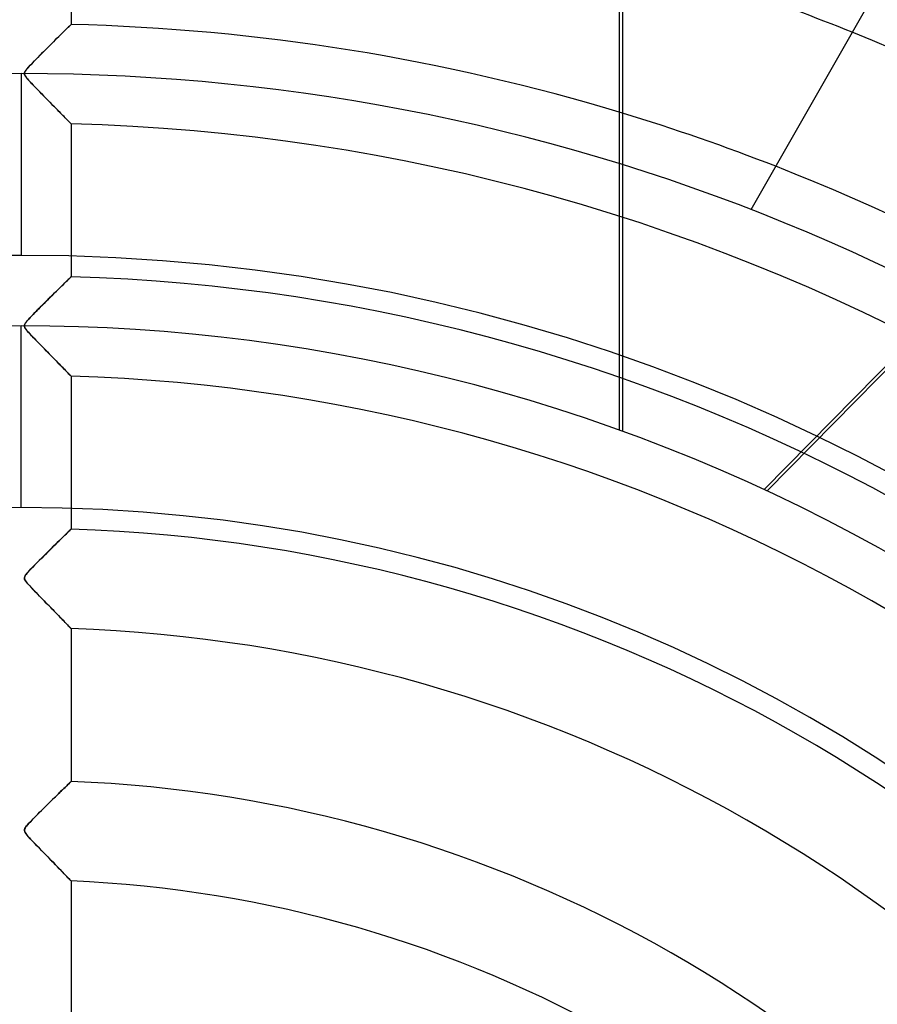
# Model space of a CAD drawing. Header units: millimetres. Extents: x -625 to 625, y -625 to 625.
# Tile 47 of 59: x 0 to 86, y 109 to 208. Entities that reach past the tile are written whole.
import ezdxf

# ---------------------------------------------------------------- set-up
doc = ezdxf.new("R2010")
doc.units = ezdxf.units.MM
doc.layers.add('HIDDEN', color=7, linetype='Continuous')
doc.layers.add('THICK', color=7, linetype='Continuous')

msp = doc.modelspace()

# ---------------------------------------------------------------- linework, layer by layer
at = {"layer": 'HIDDEN'}
for p, q in [((60.032, 166.801), (60.032, 273.51)), ((5, 222.879), (5, 207.53)), ((74.555, 160.835), (132.987, 220.267)), ((74.854, 160.696), (133.182, 220.023)), ((3.941, 206.491), (4.101, 206.648)), ((4.113, 206.66), (3.951, 206.501)), ((4.101, 206.648), (4.249, 206.794)), ((4.266, 206.81), (4.113, 206.66)), ((4.249, 206.794), (4.384, 206.927)), ((4.408, 206.949), (4.266, 206.81)), ((4.384, 206.927), (4.507, 207.047)), ((4.537, 207.077), (4.408, 206.949)), ((4.507, 207.047), (4.618, 207.155)), ((4.654, 207.191), (4.537, 207.077)), ((4.618, 207.155), (4.715, 207.251)), ((4.756, 207.291), (4.654, 207.191)), ((4.715, 207.251), (4.8, 207.334)), ((4.842, 207.375), (4.756, 207.291)), ((4.8, 207.334), (4.871, 207.403)), ((4.91, 207.442), (4.842, 207.375)), ((4.871, 207.403), (4.927, 207.458)), ((4.959, 207.49), (4.91, 207.442)), ((4.927, 207.458), (4.967, 207.498)), ((4.99, 207.52), (4.959, 207.49)), ((4.967, 207.498), (4.992, 207.522)), ((5, 207.53), (4.99, 207.52)), ((4.992, 207.522), (5, 207.53)), ((2.975, 205.537), (3.187, 205.746)), ((3.226, 205.786), (3.031, 205.592)), ((3.187, 205.746), (3.391, 205.948)), ((3.417, 205.974), (3.226, 205.786)), ((3.391, 205.948), (3.585, 206.14)), ((3.602, 206.157), (3.417, 205.974)), ((3.585, 206.14), (3.769, 206.321)), ((3.781, 206.333), (3.602, 206.157)), ((3.769, 206.321), (3.941, 206.491)), ((3.951, 206.501), (3.781, 206.333)), ((2.235, 204.8), (2.038, 204.603)), ((2.065, 204.63), (2.301, 204.866)), ((2.433, 204.998), (2.235, 204.8)), ((2.301, 204.866), (2.532, 205.096)), ((2.633, 205.197), (2.433, 204.998)), ((2.532, 205.096), (2.757, 205.32)), ((2.833, 205.395), (2.633, 205.197)), ((2.757, 205.32), (2.975, 205.537)), ((3.031, 205.592), (2.833, 205.395)), ((0.907, 203.448), (1.111, 203.662)), ((1.114, 203.665), (0.95, 203.494)), ((1.111, 203.662), (1.338, 203.895)), ((1.287, 203.844), (1.114, 203.665)), ((1.468, 204.028), (1.287, 203.844)), ((1.338, 203.895), (1.581, 204.143)), ((1.654, 204.217), (1.468, 204.028)), ((1.581, 204.143), (1.825, 204.389)), ((1.844, 204.409), (1.654, 204.217)), ((1.825, 204.389), (2.065, 204.63)), ((2.038, 204.603), (1.844, 204.409)), ((0.316, 202.616), (0.328, 202.687)), ((0.326, 202.679), (0.316, 202.605)), ((0.354, 202.759), (0.326, 202.679)), ((0.328, 202.687), (0.355, 202.761)), ((0.402, 202.848), (0.354, 202.759)), ((0.355, 202.761), (0.401, 202.846)), ((0.401, 202.846), (0.475, 202.953)), ((0.47, 202.948), (0.402, 202.848)), ((0.561, 203.062), (0.47, 202.948)), ((0.475, 202.953), (0.584, 203.09)), ((0.671, 203.191), (0.561, 203.062)), ((0.584, 203.09), (0.73, 203.257)), ((0.802, 203.335), (0.671, 203.191)), ((0.73, 203.257), (0.907, 203.448)), ((0.95, 203.494), (0.802, 203.335)), ((0.32, 202.546), (0.316, 202.616)), ((0.316, 202.605), (0.323, 202.533)), ((0.34, 202.473), (0.32, 202.546)), ((0.323, 202.533), (0.346, 202.459)), ((0.378, 202.392), (0.34, 202.473)), ((0.346, 202.459), (0.385, 202.379)), ((0.435, 202.3), (0.378, 202.392)), ((0.385, 202.379), (0.443, 202.29)), ((0.511, 202.198), (0.435, 202.3)), ((0.443, 202.29), (0.518, 202.189)), ((0.601, 202.088), (0.511, 202.198)), ((0.518, 202.189), (0.611, 202.075)), ((0.701, 201.973), (0.601, 202.088)), ((0.611, 202.075), (0.725, 201.946)), ((0.811, 201.852), (0.701, 201.973)), ((0.725, 201.946), (0.861, 201.797)), ((0.93, 201.723), (0.811, 201.852)), ((0.861, 201.797), (1.017, 201.631)), ((1.062, 201.584), (0.93, 201.723)), ((1.017, 201.631), (1.191, 201.449)), ((1.204, 201.435), (1.062, 201.584)), ((1.191, 201.449), (1.38, 201.252)), ((1.357, 201.276), (1.204, 201.435)), ((1.52, 201.108), (1.357, 201.276)), ((1.38, 201.252), (1.583, 201.042)), ((1.69, 200.933), (1.52, 201.108)), ((1.583, 201.042), (1.798, 200.822)), ((1.862, 200.756), (1.69, 200.933)), ((1.798, 200.822), (2.023, 200.592)), ((2.034, 200.581), (1.862, 200.756)), ((2.023, 200.592), (2.247, 200.363)), ((2.204, 200.407), (2.034, 200.581)), ((2.373, 200.234), (2.204, 200.407)), ((2.247, 200.363), (2.466, 200.139)), ((2.54, 200.064), (2.373, 200.234)), ((2.466, 200.139), (2.678, 199.923)), ((2.704, 199.896), (2.54, 200.064)), ((2.678, 199.923), (2.883, 199.714)), ((2.867, 199.73), (2.704, 199.896)), ((3.026, 199.567), (2.867, 199.73)), ((2.883, 199.714), (3.081, 199.512)), ((3.183, 199.407), (3.026, 199.567)), ((3.081, 199.512), (3.271, 199.317)), ((3.337, 199.25), (3.183, 199.407)), ((3.271, 199.317), (3.454, 199.131)), ((3.486, 199.097), (3.337, 199.25)), ((3.454, 199.131), (3.628, 198.952)), ((3.632, 198.948), (3.486, 199.097)), ((3.628, 198.952), (3.795, 198.782)), ((3.774, 198.803), (3.632, 198.948)), ((3.911, 198.663), (3.774, 198.803)), ((3.795, 198.782), (3.953, 198.621)), ((4.043, 198.528), (3.911, 198.663)), ((3.953, 198.621), (4.103, 198.467)), ((4.169, 198.399), (4.043, 198.528)), ((4.103, 198.467), (4.245, 198.322)), ((4.289, 198.276), (4.169, 198.399)), ((4.245, 198.322), (4.378, 198.186)), ((4.402, 198.16), (4.289, 198.276)), ((4.378, 198.186), (4.5, 198.06)), ((4.508, 198.052), (4.402, 198.16)), ((4.5, 198.06), (4.612, 197.945)), ((4.605, 197.953), (4.508, 198.052)), ((4.693, 197.862), (4.605, 197.953)), ((4.612, 197.945), (4.711, 197.844)), ((4.771, 197.782), (4.693, 197.862)), ((4.711, 197.844), (4.797, 197.755)), ((4.839, 197.712), (4.771, 197.782)), ((4.797, 197.755), (4.869, 197.682)), ((4.896, 197.653), (4.839, 197.712)), ((4.869, 197.682), (4.925, 197.623)), ((4.941, 197.607), (4.896, 197.653)), ((4.925, 197.623), (4.967, 197.581)), ((4.974, 197.574), (4.941, 197.607)), ((4.967, 197.581), (4.992, 197.555)), ((4.993, 197.554), (4.974, 197.574)), ((4.992, 197.555), (5, 197.547)), ((5, 197.547), (4.993, 197.554)), ((5, 197.547), (5, 182.196)), ((60.345, 193.404), (60.345, 166.688)), ((73.214, 188.908), (73.214, 188.908)), ((4.715, 181.918), (4.615, 181.821)), ((4.629, 181.834), (4.737, 181.939)), ((4.8, 182.002), (4.715, 181.918)), ((4.737, 181.939), (4.828, 182.029)), ((4.872, 182.071), (4.8, 182.002)), ((4.828, 182.029), (4.902, 182.101)), ((4.928, 182.126), (4.872, 182.071)), ((4.902, 182.101), (4.956, 182.153)), ((4.968, 182.165), (4.928, 182.126)), ((4.956, 182.153), (4.989, 182.186)), ((4.992, 182.188), (4.968, 182.165)), ((4.989, 182.186), (5, 182.196)), ((5, 182.196), (4.992, 182.188)), ((3.543, 180.769), (3.726, 180.95)), ((3.781, 181.003), (3.61, 180.835)), ((3.726, 180.95), (3.901, 181.122)), ((3.944, 181.164), (3.781, 181.003)), ((3.901, 181.122), (4.068, 181.285)), ((4.099, 181.315), (3.944, 181.164)), ((4.068, 181.285), (4.225, 181.439)), ((4.244, 181.458), (4.099, 181.315)), ((4.225, 181.439), (4.371, 181.582)), ((4.379, 181.59), (4.244, 181.458)), ((4.371, 181.582), (4.507, 181.715)), ((4.503, 181.711), (4.379, 181.59)), ((4.615, 181.821), (4.503, 181.711)), ((4.507, 181.715), (4.629, 181.834)), ((2.498, 179.736), (2.722, 179.958)), ((2.866, 180.101), (2.671, 179.908)), ((2.722, 179.958), (2.939, 180.173)), ((3.059, 180.292), (2.866, 180.101)), ((2.939, 180.173), (3.148, 180.38)), ((3.248, 180.479), (3.059, 180.292)), ((3.148, 180.38), (3.35, 180.579)), ((3.433, 180.66), (3.248, 180.479)), ((3.35, 180.579), (3.543, 180.769)), ((3.61, 180.835), (3.433, 180.66)), ((1.719, 178.956), (1.538, 178.774)), ((1.582, 178.818), (1.802, 179.04)), ((1.904, 179.142), (1.719, 178.956)), ((1.802, 179.04), (2.032, 179.271)), ((2.092, 179.331), (1.904, 179.142)), ((2.032, 179.271), (2.268, 179.506)), ((2.284, 179.523), (2.092, 179.331)), ((2.268, 179.506), (2.498, 179.736)), ((2.477, 179.715), (2.284, 179.523)), ((2.671, 179.908), (2.477, 179.715)), ((0.722, 177.923), (0.856, 178.069)), ((0.882, 178.097), (0.746, 177.949)), ((0.856, 178.069), (1.011, 178.233)), ((1.032, 178.255), (0.882, 178.097)), ((1.011, 178.233), (1.185, 178.413)), ((1.194, 178.422), (1.032, 178.255)), ((1.185, 178.413), (1.376, 178.609)), ((1.363, 178.596), (1.194, 178.422)), ((1.538, 178.774), (1.363, 178.596)), ((1.376, 178.609), (1.582, 178.818)), ((0, 159.025), (0, 177.275)), ((0.316, 177.277), (0.328, 177.362)), ((0.319, 177.319), (0.316, 177.262)), ((0.328, 177.189), (0.316, 177.277)), ((0.316, 177.262), (0.324, 177.204)), ((0.333, 177.378), (0.319, 177.319)), ((0.324, 177.204), (0.342, 177.144)), ((0.328, 177.362), (0.363, 177.454)), ((0.363, 177.096), (0.328, 177.189)), ((0.357, 177.44), (0.333, 177.378)), ((0.342, 177.144), (0.372, 177.079)), ((0.393, 177.509), (0.357, 177.44)), ((0.363, 177.454), (0.425, 177.559)), ((0.422, 176.995), (0.363, 177.096)), ((0.372, 177.079), (0.414, 177.007)), ((0.447, 177.59), (0.393, 177.509)), ((0.414, 177.007), (0.47, 176.927)), ((0.504, 176.882), (0.422, 176.995)), ((0.425, 177.559), (0.51, 177.675)), ((0.524, 177.692), (0.447, 177.59)), ((0.51, 177.675), (0.61, 177.796)), ((0.625, 177.813), (0.524, 177.692)), ((0.61, 177.796), (0.722, 177.923)), ((0.746, 177.949), (0.625, 177.813)), ((0.47, 176.927), (0.539, 176.837)), ((0.607, 176.756), (0.504, 176.882)), ((0.539, 176.837), (0.623, 176.737)), ((0.732, 176.613), (0.607, 176.756)), ((0.623, 176.737), (0.723, 176.623)), ((0.723, 176.623), (0.84, 176.495)), ((0.882, 176.45), (0.732, 176.613)), ((0.84, 176.495), (0.973, 176.352)), ((1.052, 176.269), (0.882, 176.45)), ((0.973, 176.352), (1.12, 176.197)), ((1.24, 176.071), (1.052, 176.269)), ((1.12, 176.197), (1.281, 176.029)), ((1.444, 175.86), (1.24, 176.071)), ((1.281, 176.029), (1.454, 175.85)), ((1.661, 175.636), (1.444, 175.86)), ((1.454, 175.85), (1.637, 175.661)), ((1.637, 175.661), (1.83, 175.463)), ((1.882, 175.409), (1.661, 175.636)), ((1.83, 175.463), (2.03, 175.258)), ((2.102, 175.185), (1.882, 175.409)), ((2.03, 175.258), (2.23, 175.053)), ((2.318, 174.963), (2.102, 175.185)), ((2.23, 175.053), (2.425, 174.854)), ((2.531, 174.745), (2.318, 174.963)), ((2.425, 174.854), (2.616, 174.659)), ((2.74, 174.532), (2.531, 174.745)), ((2.616, 174.659), (2.802, 174.469)), ((2.944, 174.323), (2.74, 174.532)), ((2.802, 174.469), (2.983, 174.284)), ((3.143, 174.12), (2.944, 174.323)), ((2.983, 174.284), (3.158, 174.104)), ((3.336, 173.922), (3.143, 174.12)), ((3.158, 174.104), (3.328, 173.93)), ((3.328, 173.93), (3.492, 173.762)), ((3.522, 173.731), (3.336, 173.922)), ((3.492, 173.762), (3.649, 173.601)), ((3.701, 173.548), (3.522, 173.731)), ((3.649, 173.601), (3.8, 173.446)), ((3.873, 173.372), (3.701, 173.548)), ((3.8, 173.446), (3.943, 173.299)), ((4.036, 173.204), (3.873, 173.372)), ((3.943, 173.299), (4.079, 173.16)), ((4.19, 173.046), (4.036, 173.204)), ((4.079, 173.16), (4.206, 173.03)), ((4.334, 172.898), (4.19, 173.046)), ((4.206, 173.03), (4.325, 172.907)), ((4.325, 172.907), (4.435, 172.794)), ((4.466, 172.763), (4.334, 172.898)), ((4.435, 172.794), (4.537, 172.69)), ((4.586, 172.639), (4.466, 172.763)), ((4.537, 172.69), (4.629, 172.595)), ((4.692, 172.53), (4.586, 172.639)), ((4.629, 172.595), (4.712, 172.51)), ((4.784, 172.435), (4.692, 172.53)), ((4.712, 172.51), (4.785, 172.434)), ((4.861, 172.356), (4.784, 172.435)), ((4.785, 172.434), (4.848, 172.369)), ((4.848, 172.369), (4.901, 172.314)), ((4.922, 172.293), (4.861, 172.356)), ((4.901, 172.314), (4.944, 172.27)), ((4.965, 172.248), (4.922, 172.293)), ((4.944, 172.27), (4.975, 172.239)), ((4.991, 172.221), (4.965, 172.248)), ((4.975, 172.239), (4.994, 172.219)), ((5, 172.212), (4.991, 172.221)), ((4.994, 172.219), (5, 172.212)), ((5, 172.212), (5, 156.86)), ((4.193, 156.075), (4.366, 156.244)), ((4.45, 156.325), (4.267, 156.147)), ((4.366, 156.244), (4.523, 156.397)), ((4.61, 156.482), (4.45, 156.325)), ((4.523, 156.397), (4.662, 156.532)), ((4.747, 156.614), (4.61, 156.482)), ((4.662, 156.532), (4.78, 156.646)), ((4.856, 156.721), (4.747, 156.614)), ((4.78, 156.646), (4.874, 156.738)), ((4.935, 156.798), (4.856, 156.721)), ((4.874, 156.738), (4.944, 156.806)), ((4.984, 156.845), (4.935, 156.798)), ((4.944, 156.806), (4.986, 156.846)), ((5, 156.86), (4.984, 156.845)), ((4.986, 156.846), (5, 156.86)), ((3.086, 154.989), (3.338, 155.237)), ((3.362, 155.26), (3.103, 155.006)), ((3.338, 155.237), (3.575, 155.47)), ((3.609, 155.504), (3.362, 155.26)), ((3.575, 155.47), (3.797, 155.688)), ((3.844, 155.734), (3.609, 155.504)), ((3.797, 155.688), (4.004, 155.89)), ((4.064, 155.949), (3.844, 155.734)), ((4.004, 155.89), (4.193, 156.075)), ((4.267, 156.147), (4.064, 155.949)), ((2.289, 154.2), (2.552, 154.462)), ((2.57, 154.479), (2.306, 154.217)), ((2.552, 154.462), (2.821, 154.728)), ((2.837, 154.743), (2.57, 154.479)), ((2.821, 154.728), (3.086, 154.989)), ((3.103, 155.006), (2.837, 154.743)), ((1.33, 153.237), (1.119, 153.019)), ((1.143, 153.044), (1.34, 153.247)), ((1.557, 153.467), (1.33, 153.237)), ((1.34, 153.247), (1.556, 153.466)), ((1.556, 153.466), (1.788, 153.7)), ((1.797, 153.709), (1.557, 153.467)), ((1.788, 153.7), (2.033, 153.945)), ((2.048, 153.96), (1.797, 153.709)), ((2.033, 153.945), (2.289, 154.2)), ((2.306, 154.217), (2.048, 153.96)), ((0.387, 152.173), (0.461, 152.285)), ((0.484, 152.316), (0.4, 152.195)), ((0.461, 152.285), (0.561, 152.412)), ((0.603, 152.462), (0.484, 152.316)), ((0.561, 152.412), (0.68, 152.55)), ((0.752, 152.63), (0.603, 152.462)), ((0.68, 152.55), (0.814, 152.698)), ((0.925, 152.817), (0.752, 152.63)), ((0.814, 152.698), (0.966, 152.86)), ((1.119, 153.019), (0.925, 152.817)), ((0.966, 152.86), (1.143, 153.044)), ((0.322, 152.009), (0.317, 151.927)), ((0.317, 151.927), (0.332, 151.847)), ((0.318, 151.914), (0.319, 151.995)), ((0.337, 151.831), (0.318, 151.914)), ((0.319, 151.995), (0.341, 152.079)), ((0.348, 152.096), (0.322, 152.009)), ((0.332, 151.847), (0.368, 151.761)), ((0.379, 151.74), (0.337, 151.831)), ((0.341, 152.079), (0.387, 152.173)), ((0.4, 152.195), (0.348, 152.096)), ((0.368, 151.761), (0.426, 151.663)), ((0.448, 151.632), (0.379, 151.74)), ((0.426, 151.663), (0.503, 151.557)), ((0.546, 151.504), (0.448, 151.632)), ((0.503, 151.557), (0.59, 151.45)), ((0.671, 151.357), (0.546, 151.504)), ((0.59, 151.45), (0.678, 151.349)), ((0.817, 151.194), (0.671, 151.357)), ((0.678, 151.349), (0.762, 151.255)), ((0.762, 151.255), (0.857, 151.152)), ((0.981, 151.019), (0.817, 151.194)), ((0.857, 151.152), (0.963, 151.038)), ((0.963, 151.038), (1.079, 150.914)), ((1.149, 150.841), (0.981, 151.019)), ((1.079, 150.914), (1.206, 150.781)), ((1.318, 150.664), (1.149, 150.841)), ((1.206, 150.781), (1.342, 150.64)), ((1.487, 150.489), (1.318, 150.664)), ((1.342, 150.64), (1.485, 150.491)), ((1.485, 150.491), (1.637, 150.335)), ((1.656, 150.315), (1.487, 150.489)), ((1.637, 150.335), (1.795, 150.173)), ((1.824, 150.143), (1.656, 150.315)), ((1.795, 150.173), (1.958, 150.005)), ((1.99, 149.972), (1.824, 150.143)), ((1.958, 150.005), (2.127, 149.831)), ((2.155, 149.802), (1.99, 149.972)), ((2.127, 149.831), (2.301, 149.653)), ((2.319, 149.635), (2.155, 149.802)), ((2.301, 149.653), (2.477, 149.472)), ((2.48, 149.469), (2.319, 149.635)), ((2.477, 149.472), (2.653, 149.292)), ((2.64, 149.306), (2.48, 149.469)), ((2.796, 149.145), (2.64, 149.306)), ((2.653, 149.292), (2.824, 149.117)), ((2.951, 148.987), (2.796, 149.145)), ((2.824, 149.117), (2.99, 148.947)), ((3.102, 148.832), (2.951, 148.987)), ((2.99, 148.947), (3.151, 148.781)), ((3.25, 148.68), (3.102, 148.832)), ((3.151, 148.781), (3.307, 148.621)), ((3.395, 148.531), (3.25, 148.68)), ((3.307, 148.621), (3.458, 148.466)), ((3.537, 148.385), (3.395, 148.531)), ((3.458, 148.466), (3.603, 148.317)), ((3.674, 148.244), (3.537, 148.385)), ((3.603, 148.317), (3.743, 148.173)), ((3.808, 148.107), (3.674, 148.244)), ((3.743, 148.173), (3.876, 148.036)), ((3.936, 147.974), (3.808, 148.107)), ((3.876, 148.036), (4.004, 147.905)), ((4.06, 147.847), (3.936, 147.974)), ((4.004, 147.905), (4.125, 147.779)), ((4.177, 147.725), (4.06, 147.847)), ((4.125, 147.779), (4.241, 147.66)), ((4.289, 147.61), (4.177, 147.725)), ((4.241, 147.66), (4.35, 147.547)), ((4.395, 147.501), (4.289, 147.61)), ((4.35, 147.547), (4.454, 147.44)), ((4.494, 147.399), (4.395, 147.501)), ((4.454, 147.44), (4.55, 147.341)), ((4.585, 147.304), (4.494, 147.399)), ((4.55, 147.341), (4.639, 147.249)), ((4.669, 147.218), (4.585, 147.304)), ((4.639, 147.249), (4.72, 147.165)), ((4.744, 147.14), (4.669, 147.218)), ((4.72, 147.165), (4.791, 147.091)), ((4.811, 147.071), (4.744, 147.14)), ((4.791, 147.091), (4.853, 147.027)), ((4.868, 147.012), (4.811, 147.071)), ((4.853, 147.027), (4.905, 146.973)), ((4.915, 146.963), (4.868, 147.012)), ((4.905, 146.973), (4.946, 146.931)), ((4.952, 146.925), (4.915, 146.963)), ((4.946, 146.931), (4.976, 146.9)), ((4.979, 146.897), (4.952, 146.925)), ((4.976, 146.9), (4.994, 146.881)), ((4.995, 146.881), (4.979, 146.897)), ((4.994, 146.881), (5, 146.875)), ((5, 146.875), (4.995, 146.881)), ((5, 146.875), (5, 131.52)), ((4.964, 131.485), (4.919, 131.442)), ((4.937, 131.459), (4.972, 131.493)), ((4.991, 131.511), (4.964, 131.485)), ((4.972, 131.493), (4.993, 131.513)), ((5, 131.52), (4.991, 131.511)), ((4.993, 131.513), (5, 131.52)), ((3.949, 130.502), (3.764, 130.321)), ((3.885, 130.439), (4.022, 130.573)), ((4.122, 130.67), (3.949, 130.502)), ((4.022, 130.573), (4.152, 130.699)), ((4.282, 130.826), (4.122, 130.67)), ((4.152, 130.699), (4.275, 130.818)), ((4.275, 130.818), (4.389, 130.929)), ((4.429, 130.967), (4.282, 130.826)), ((4.389, 130.929), (4.495, 131.032)), ((4.56, 131.095), (4.429, 130.967)), ((4.495, 131.032), (4.592, 131.126)), ((4.675, 131.206), (4.56, 131.095)), ((4.592, 131.126), (4.681, 131.212)), ((4.774, 131.302), (4.675, 131.206)), ((4.681, 131.212), (4.76, 131.288)), ((4.76, 131.288), (4.829, 131.355)), ((4.856, 131.381), (4.774, 131.302)), ((4.829, 131.355), (4.889, 131.413)), ((4.919, 131.442), (4.856, 131.381)), ((4.889, 131.413), (4.937, 131.459)), ((2.761, 129.339), (2.936, 129.511)), ((3.148, 129.719), (2.926, 129.5)), ((2.936, 129.511), (3.107, 129.678)), ((3.107, 129.678), (3.273, 129.841)), ((3.362, 129.929), (3.148, 129.719)), ((3.273, 129.841), (3.434, 129.999)), ((3.568, 130.13), (3.362, 129.929)), ((3.434, 129.999), (3.59, 130.151)), ((3.764, 130.321), (3.568, 130.13)), ((3.59, 130.151), (3.74, 130.298)), ((3.74, 130.298), (3.885, 130.439)), ((2.039, 128.623), (1.828, 128.413)), ((1.843, 128.428), (2.028, 128.612)), ((2.028, 128.612), (2.215, 128.799)), ((2.256, 128.839), (2.039, 128.623)), ((2.215, 128.799), (2.401, 128.983)), ((2.476, 129.057), (2.256, 128.839)), ((2.401, 128.983), (2.583, 129.163)), ((2.7, 129.279), (2.476, 129.057)), ((2.583, 129.163), (2.761, 129.339)), ((2.926, 129.5), (2.7, 129.279)), ((1.073, 127.646), (0.914, 127.479)), ((0.923, 127.488), (1.05, 127.622)), ((1.05, 127.622), (1.188, 127.765)), ((1.246, 127.824), (1.073, 127.646)), ((1.188, 127.765), (1.338, 127.918)), ((1.43, 128.012), (1.246, 127.824)), ((1.338, 127.918), (1.498, 128.08)), ((1.625, 128.209), (1.43, 128.012)), ((1.498, 128.08), (1.666, 128.25)), ((1.828, 128.413), (1.625, 128.209)), ((1.666, 128.25), (1.843, 128.428)), ((0.316, 126.617), (0.32, 126.677)), ((0.323, 126.557), (0.316, 126.617)), ((0.336, 126.741), (0.318, 126.661)), ((0.318, 126.661), (0.319, 126.582)), ((0.319, 126.582), (0.339, 126.501)), ((0.32, 126.677), (0.336, 126.74)), ((0.341, 126.495), (0.323, 126.557)), ((0.375, 126.827), (0.336, 126.741)), ((0.336, 126.74), (0.366, 126.808)), ((0.366, 126.808), (0.411, 126.887)), ((0.436, 126.925), (0.375, 126.827)), ((0.411, 126.887), (0.471, 126.972)), ((0.524, 127.041), (0.436, 126.925)), ((0.471, 126.972), (0.541, 127.063)), ((0.636, 127.175), (0.524, 127.041)), ((0.541, 127.063), (0.62, 127.157)), ((0.62, 127.157), (0.708, 127.256)), ((0.767, 127.322), (0.636, 127.175)), ((0.708, 127.256), (0.808, 127.366)), ((0.914, 127.479), (0.767, 127.322)), ((0.808, 127.366), (0.923, 127.488)), ((0.339, 126.501), (0.382, 126.411)), ((0.371, 126.43), (0.341, 126.495)), ((0.416, 126.353), (0.371, 126.43)), ((0.382, 126.411), (0.449, 126.305)), ((0.487, 126.253), (0.416, 126.353)), ((0.449, 126.305), (0.537, 126.19)), ((0.592, 126.124), (0.487, 126.253)), ((0.537, 126.19), (0.633, 126.075)), ((0.733, 125.962), (0.592, 126.124)), ((0.633, 126.075), (0.727, 125.968)), ((0.727, 125.968), (0.826, 125.859)), ((0.907, 125.771), (0.733, 125.962)), ((0.826, 125.859), (0.941, 125.736)), ((1.109, 125.557), (0.907, 125.771)), ((0.941, 125.736), (1.068, 125.6)), ((1.068, 125.6), (1.209, 125.453)), ((1.333, 125.323), (1.109, 125.557)), ((1.209, 125.453), (1.36, 125.294)), ((1.575, 125.072), (1.333, 125.323)), ((1.36, 125.294), (1.522, 125.127)), ((1.522, 125.127), (1.694, 124.95)), ((1.827, 124.812), (1.575, 125.072)), ((1.694, 124.95), (1.873, 124.765)), ((2.076, 124.556), (1.827, 124.812)), ((1.873, 124.765), (2.06, 124.573)), ((2.06, 124.573), (2.253, 124.374)), ((2.319, 124.306), (2.076, 124.556)), ((2.253, 124.374), (2.451, 124.171)), ((2.556, 124.063), (2.319, 124.306)), ((2.451, 124.171), (2.65, 123.965)), ((2.786, 123.826), (2.556, 124.063)), ((2.65, 123.965), (2.846, 123.764)), ((3.008, 123.597), (2.786, 123.826)), ((2.846, 123.764), (3.037, 123.567)), ((3.223, 123.375), (3.008, 123.597)), ((3.037, 123.567), (3.221, 123.377)), ((3.221, 123.377), (3.4, 123.193)), ((3.43, 123.162), (3.223, 123.375)), ((3.4, 123.193), (3.571, 123.016)), ((3.627, 122.958), (3.43, 123.162)), ((3.571, 123.016), (3.736, 122.845)), ((3.816, 122.763), (3.627, 122.958)), ((3.736, 122.845), (3.894, 122.683)), ((3.993, 122.579), (3.816, 122.763)), ((3.894, 122.683), (4.043, 122.528)), ((4.159, 122.407), (3.993, 122.579)), ((4.043, 122.528), (4.185, 122.381)), ((4.313, 122.248), (4.159, 122.407)), ((4.185, 122.381), (4.32, 122.241)), ((4.453, 122.102), (4.313, 122.248)), ((4.32, 122.241), (4.446, 122.109)), ((4.446, 122.109), (4.563, 121.987)), ((4.578, 121.972), (4.453, 122.102)), ((4.563, 121.987), (4.67, 121.876)), ((4.689, 121.857), (4.578, 121.972)), ((4.67, 121.876), (4.765, 121.778)), ((4.784, 121.758), (4.689, 121.857)), ((4.765, 121.778), (4.846, 121.693)), ((4.862, 121.676), (4.784, 121.758)), ((4.846, 121.693), (4.911, 121.625)), ((4.923, 121.613), (4.862, 121.676)), ((4.911, 121.625), (4.959, 121.574)), ((4.966, 121.568), (4.923, 121.613)), ((4.959, 121.574), (4.99, 121.543)), ((4.991, 121.541), (4.966, 121.568)), ((4.99, 121.543), (5, 121.532)), ((5, 121.532), (4.991, 121.541)), ((5, 121.532), (5, 106.172))]:
    msp.add_line(p, q, dxfattribs=at)
for radius, start, end in [(556.5, 0, 180.00002), (506.5, 0, 180.00002), (501.5, 0, 180.00002), (450, 0, 179.99998), (445, 0, 179.99998), (207.59, 73.10065, 88.61984), (222.935, 31.88516, 68.03364), (197.61, 32.04988, 88.55011), (207.59, 31.98015, 68.60923), (182.265, 32.17198, 88.42801), (177.275, 0, 180.00002), (172.285, 32.26308, 88.33697), (159.025, 89.99998, 270.00002), (159.025, 270.00002, 89.99998), (156.94, 32.42569, 88.17431), (146.96, 32.54973, 88.05026), (131.615, 32.77714, 87.82286), (121.635, 32.9559, 87.64409)]:
    msp.add_arc((0, 0), radius, start, end, dxfattribs=at)
at = {"layer": 'THICK'}
for p, q in [((193.914, 400.517), (73.214, 188.908)), ((60.345, 273.51), (60.345, 193.404)), ((0, 202.6), (0, 184.35))]:
    msp.add_line(p, q, dxfattribs=at)
for radius, start, end in [(502.5, 0, 180.00002), (444.99, 0, 179.99998), (222.935, 68.03364, 74.29515), (202.6, 89.99998, 180.00002), (202.6, 0, 89.99998), (207.59, 68.60923, 73.10065), (184.35, 89.99998, 270.00002), (184.35, 270.00002, 89.99998)]:
    msp.add_arc((0, 0), radius, start, end, dxfattribs=at)

doc.saveas('drawing.dxf')
